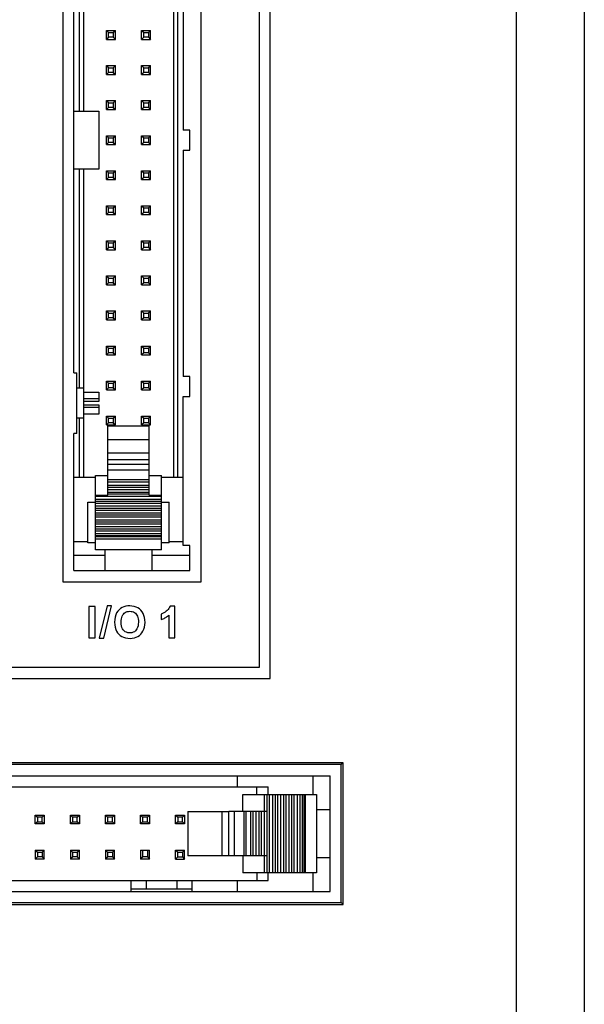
# Model space of a CAD drawing. Extents: x 0 to 750, y 0 to 420.
# Tile 32 of 45: x 409 to 429, y 209 to 245. Entities that reach past the tile are written whole.
import ezdxf

# ---------------------------------------------------------------- set-up
doc = ezdxf.new("R2010")
doc.units = 0
doc.header["$LTSCALE"] = 41.25
doc.layers.get('0').update_dxf_attribs({"linetype": 'CONTINUOUS'})
doc.layers.add('20_ALL_FEATURES', color=7, linetype='CONTINUOUS')

msp = doc.modelspace()

# ---------------------------------------------------------------- linework, layer by layer
at = {"color": 7, "linetype": 'CONTINUOUS'}
for p, q in [((429.49, 260.153), (429.49, 182.196)), ((418.115, 221.15), (418.115, 259.15)), ((417.715, 258.75), (417.715, 221.55)), ((410.615, 256.65), (410.615, 224.65)), ((415.615, 224.65), (415.615, 256.65)), ((411.365, 252.86), (411.365, 241.7)), ((414.615, 252.86), (414.615, 228.44)), ((414.765, 252.86), (414.765, 228.44)), ((414.965, 249.212), (414.965, 241.012)), ((411.215, 241.7), (411.215, 248.355)), ((411.015, 232.225), (411.015, 247.805)), ((427.04, 206.9), (427.04, 245.791)), ((412.195, 244.62), (412.515, 244.62)), ((412.195, 244.3), (412.195, 244.62)), ((412.195, 244.62), (412.27, 244.545)), ((412.27, 244.375), (412.195, 244.3)), ((412.27, 244.545), (412.44, 244.545)), ((412.27, 244.375), (412.27, 244.545)), ((412.44, 244.375), (412.27, 244.375)), ((412.44, 244.545), (412.515, 244.62)), ((412.44, 244.545), (412.44, 244.375)), ((412.44, 244.375), (412.515, 244.3)), ((412.515, 244.3), (412.515, 244.62)), ((413.465, 244.62), (413.785, 244.62)), ((413.465, 244.3), (413.465, 244.62)), ((413.465, 244.62), (413.54, 244.545)), ((413.54, 244.375), (413.465, 244.3)), ((413.54, 244.545), (413.71, 244.545)), ((413.54, 244.375), (413.54, 244.545)), ((413.71, 244.375), (413.54, 244.375)), ((413.71, 244.545), (413.785, 244.62)), ((413.71, 244.545), (413.71, 244.375)), ((413.71, 244.375), (413.785, 244.3)), ((413.785, 244.3), (413.785, 244.62)), ((412.195, 244.3), (412.515, 244.3)), ((413.465, 244.3), (413.785, 244.3)), ((412.195, 243.35), (412.515, 243.35)), ((412.195, 243.03), (412.195, 243.35)), ((412.195, 243.35), (412.27, 243.275)), ((412.44, 243.275), (412.515, 243.35)), ((412.515, 243.03), (412.515, 243.35)), ((413.465, 243.35), (413.785, 243.35)), ((413.465, 243.03), (413.465, 243.35)), ((413.465, 243.35), (413.54, 243.275)), ((413.71, 243.275), (413.785, 243.35)), ((413.785, 243.03), (413.785, 243.35)), ((412.27, 243.105), (412.195, 243.03)), ((412.195, 243.03), (412.515, 243.03)), ((412.27, 243.275), (412.44, 243.275)), ((412.27, 243.105), (412.27, 243.275)), ((412.44, 243.105), (412.27, 243.105)), ((412.44, 243.275), (412.44, 243.105)), ((412.44, 243.105), (412.515, 243.03)), ((413.54, 243.105), (413.465, 243.03)), ((413.465, 243.03), (413.785, 243.03)), ((413.54, 243.275), (413.71, 243.275)), ((413.54, 243.105), (413.54, 243.275)), ((413.71, 243.105), (413.54, 243.105)), ((413.71, 243.275), (413.71, 243.105)), ((413.71, 243.105), (413.785, 243.03)), ((412.195, 242.08), (412.515, 242.08)), ((412.195, 241.76), (412.195, 242.08)), ((412.195, 242.08), (412.27, 242.005)), ((412.27, 242.005), (412.44, 242.005)), ((412.27, 241.835), (412.27, 242.005)), ((412.44, 242.005), (412.515, 242.08)), ((412.44, 242.005), (412.44, 241.835)), ((412.515, 241.76), (412.515, 242.08)), ((413.465, 242.08), (413.785, 242.08)), ((413.465, 241.76), (413.465, 242.08)), ((413.465, 242.08), (413.54, 242.005)), ((413.54, 242.005), (413.71, 242.005)), ((413.54, 241.835), (413.54, 242.005)), ((413.71, 242.005), (413.785, 242.08)), ((413.71, 242.005), (413.71, 241.835)), ((413.785, 241.76), (413.785, 242.08)), ((411.015, 241.7), (411.915, 241.7)), ((411.915, 241.7), (411.915, 239.6)), ((412.27, 241.835), (412.195, 241.76)), ((412.195, 241.76), (412.515, 241.76)), ((412.44, 241.835), (412.27, 241.835)), ((412.44, 241.835), (412.515, 241.76)), ((413.54, 241.835), (413.465, 241.76)), ((413.465, 241.76), (413.785, 241.76)), ((413.71, 241.835), (413.54, 241.835)), ((413.71, 241.835), (413.785, 241.76)), ((412.195, 240.81), (412.515, 240.81)), ((412.195, 240.49), (412.195, 240.81)), ((412.195, 240.81), (412.27, 240.735)), ((412.44, 240.735), (412.515, 240.81)), ((412.515, 240.49), (412.515, 240.81)), ((413.465, 240.81), (413.785, 240.81)), ((413.465, 240.49), (413.465, 240.81)), ((413.465, 240.81), (413.54, 240.735)), ((413.71, 240.735), (413.785, 240.81)), ((413.785, 240.49), (413.785, 240.81)), ((415.215, 241.012), (414.965, 241.012)), ((415.215, 240.287), (415.215, 241.012)), ((412.27, 240.565), (412.195, 240.49)), ((412.195, 240.49), (412.515, 240.49)), ((412.27, 240.735), (412.44, 240.735)), ((412.27, 240.565), (412.27, 240.735)), ((412.44, 240.565), (412.27, 240.565)), ((412.44, 240.735), (412.44, 240.565)), ((412.44, 240.565), (412.515, 240.49)), ((413.54, 240.565), (413.465, 240.49)), ((413.465, 240.49), (413.785, 240.49)), ((413.54, 240.735), (413.71, 240.735)), ((413.54, 240.565), (413.54, 240.735)), ((413.71, 240.565), (413.54, 240.565)), ((413.71, 240.735), (413.71, 240.565)), ((413.71, 240.565), (413.785, 240.49)), ((414.965, 240.287), (415.215, 240.287)), ((414.965, 240.287), (414.965, 232.087)), ((411.915, 239.6), (411.015, 239.6)), ((411.215, 231.675), (411.215, 239.6)), ((411.365, 239.6), (411.365, 228.44)), ((412.195, 239.54), (412.515, 239.54)), ((412.195, 239.22), (412.195, 239.54)), ((412.195, 239.54), (412.27, 239.465)), ((412.27, 239.465), (412.44, 239.465)), ((412.27, 239.295), (412.27, 239.465)), ((412.44, 239.465), (412.515, 239.54)), ((412.44, 239.465), (412.44, 239.295)), ((412.515, 239.22), (412.515, 239.54)), ((413.465, 239.54), (413.785, 239.54)), ((413.465, 239.22), (413.465, 239.54)), ((413.465, 239.54), (413.54, 239.465)), ((413.54, 239.465), (413.71, 239.465)), ((413.54, 239.295), (413.54, 239.465)), ((413.71, 239.465), (413.785, 239.54)), ((413.71, 239.465), (413.71, 239.295)), ((413.785, 239.22), (413.785, 239.54)), ((412.27, 239.295), (412.195, 239.22)), ((412.195, 239.22), (412.515, 239.22)), ((412.44, 239.295), (412.27, 239.295)), ((412.44, 239.295), (412.515, 239.22)), ((413.54, 239.295), (413.465, 239.22)), ((413.465, 239.22), (413.785, 239.22)), ((413.71, 239.295), (413.54, 239.295)), ((413.71, 239.295), (413.785, 239.22)), ((412.195, 238.27), (412.515, 238.27)), ((412.195, 237.95), (412.195, 238.27)), ((412.195, 238.27), (412.27, 238.195)), ((412.27, 238.025), (412.195, 237.95)), ((412.195, 237.95), (412.515, 237.95)), ((412.27, 238.195), (412.44, 238.195)), ((412.27, 238.025), (412.27, 238.195)), ((412.44, 238.025), (412.27, 238.025)), ((412.44, 238.195), (412.515, 238.27)), ((412.44, 238.195), (412.44, 238.025)), ((412.44, 238.025), (412.515, 237.95)), ((412.515, 237.95), (412.515, 238.27)), ((413.465, 238.27), (413.785, 238.27)), ((413.465, 237.95), (413.465, 238.27)), ((413.465, 238.27), (413.54, 238.195)), ((413.54, 238.025), (413.465, 237.95)), ((413.465, 237.95), (413.785, 237.95)), ((413.54, 238.195), (413.71, 238.195)), ((413.54, 238.025), (413.54, 238.195)), ((413.71, 238.025), (413.54, 238.025)), ((413.71, 238.195), (413.785, 238.27)), ((413.71, 238.195), (413.71, 238.025)), ((413.71, 238.025), (413.785, 237.95)), ((413.785, 237.95), (413.785, 238.27)), ((412.195, 237), (412.515, 237)), ((412.195, 236.68), (412.195, 237)), ((412.195, 237), (412.27, 236.925)), ((412.27, 236.925), (412.44, 236.925)), ((412.27, 236.755), (412.27, 236.925)), ((412.44, 236.925), (412.515, 237)), ((412.44, 236.925), (412.44, 236.755)), ((412.515, 236.68), (412.515, 237)), ((413.465, 237), (413.785, 237)), ((413.465, 236.68), (413.465, 237)), ((413.465, 237), (413.54, 236.925)), ((413.54, 236.925), (413.71, 236.925)), ((413.54, 236.755), (413.54, 236.925)), ((413.71, 236.925), (413.785, 237)), ((413.71, 236.925), (413.71, 236.755)), ((413.785, 236.68), (413.785, 237)), ((412.27, 236.755), (412.195, 236.68)), ((412.195, 236.68), (412.515, 236.68)), ((412.44, 236.755), (412.27, 236.755)), ((412.44, 236.755), (412.515, 236.68)), ((413.54, 236.755), (413.465, 236.68)), ((413.465, 236.68), (413.785, 236.68)), ((413.71, 236.755), (413.54, 236.755)), ((413.71, 236.755), (413.785, 236.68)), ((412.195, 235.73), (412.515, 235.73)), ((412.195, 235.41), (412.195, 235.73)), ((412.195, 235.73), (412.27, 235.655)), ((412.27, 235.485), (412.195, 235.41)), ((412.27, 235.655), (412.44, 235.655)), ((412.27, 235.485), (412.27, 235.655)), ((412.44, 235.485), (412.27, 235.485)), ((412.44, 235.655), (412.515, 235.73)), ((412.44, 235.655), (412.44, 235.485)), ((412.44, 235.485), (412.515, 235.41)), ((412.515, 235.41), (412.515, 235.73)), ((413.465, 235.73), (413.785, 235.73)), ((413.465, 235.41), (413.465, 235.73)), ((413.465, 235.73), (413.54, 235.655)), ((413.54, 235.485), (413.465, 235.41)), ((413.54, 235.655), (413.71, 235.655)), ((413.54, 235.485), (413.54, 235.655)), ((413.71, 235.485), (413.54, 235.485)), ((413.71, 235.655), (413.785, 235.73)), ((413.71, 235.655), (413.71, 235.485)), ((413.71, 235.485), (413.785, 235.41)), ((413.785, 235.41), (413.785, 235.73)), ((412.195, 235.41), (412.515, 235.41)), ((413.465, 235.41), (413.785, 235.41)), ((412.195, 234.46), (412.515, 234.46)), ((412.195, 234.14), (412.195, 234.46)), ((412.195, 234.46), (412.27, 234.385)), ((412.27, 234.385), (412.44, 234.385)), ((412.27, 234.215), (412.27, 234.385)), ((412.44, 234.385), (412.515, 234.46)), ((412.44, 234.385), (412.44, 234.215)), ((412.515, 234.14), (412.515, 234.46)), ((413.465, 234.46), (413.785, 234.46)), ((413.465, 234.14), (413.465, 234.46)), ((413.465, 234.46), (413.54, 234.385)), ((413.54, 234.385), (413.71, 234.385)), ((413.54, 234.215), (413.54, 234.385)), ((413.71, 234.385), (413.785, 234.46)), ((413.71, 234.385), (413.71, 234.215)), ((413.785, 234.14), (413.785, 234.46)), ((412.27, 234.215), (412.195, 234.14)), ((412.195, 234.14), (412.515, 234.14)), ((412.44, 234.215), (412.27, 234.215)), ((412.44, 234.215), (412.515, 234.14)), ((413.54, 234.215), (413.465, 234.14)), ((413.465, 234.14), (413.785, 234.14)), ((413.71, 234.215), (413.54, 234.215)), ((413.71, 234.215), (413.785, 234.14)), ((412.195, 233.19), (412.515, 233.19)), ((412.195, 232.87), (412.195, 233.19)), ((412.195, 233.19), (412.27, 233.115)), ((412.27, 232.945), (412.195, 232.87)), ((412.27, 233.115), (412.44, 233.115)), ((412.27, 232.945), (412.27, 233.115)), ((412.44, 232.945), (412.27, 232.945)), ((412.44, 233.115), (412.515, 233.19)), ((412.44, 233.115), (412.44, 232.945)), ((412.44, 232.945), (412.515, 232.87)), ((412.515, 232.87), (412.515, 233.19)), ((413.465, 233.19), (413.785, 233.19)), ((413.465, 232.87), (413.465, 233.19)), ((413.465, 233.19), (413.54, 233.115)), ((413.54, 232.945), (413.465, 232.87)), ((413.54, 233.115), (413.71, 233.115)), ((413.54, 232.945), (413.54, 233.115)), ((413.71, 232.945), (413.54, 232.945)), ((413.71, 233.115), (413.785, 233.19)), ((413.71, 233.115), (413.71, 232.945)), ((413.71, 232.945), (413.785, 232.87)), ((413.785, 232.87), (413.785, 233.19)), ((412.195, 232.87), (412.515, 232.87)), ((413.465, 232.87), (413.785, 232.87)), ((411.015, 232.225), (411.115, 232.225)), ((411.115, 230.025), (411.115, 232.225)), ((412.195, 231.92), (412.515, 231.92)), ((412.195, 231.6), (412.195, 231.92)), ((412.195, 231.92), (412.27, 231.845)), ((412.44, 231.845), (412.515, 231.92)), ((412.515, 231.6), (412.515, 231.92)), ((413.465, 231.92), (413.785, 231.92)), ((413.465, 231.6), (413.465, 231.92)), ((413.465, 231.92), (413.54, 231.845)), ((413.71, 231.845), (413.785, 231.92)), ((413.785, 231.6), (413.785, 231.92)), ((415.215, 232.087), (414.965, 232.087)), ((415.215, 231.362), (415.215, 232.087)), ((411.115, 231.675), (411.365, 231.675)), ((411.365, 231.525), (411.915, 231.525)), ((411.915, 231.525), (411.915, 231.186)), ((412.27, 231.675), (412.195, 231.6)), ((412.195, 231.6), (412.515, 231.6)), ((412.27, 231.845), (412.44, 231.845)), ((412.27, 231.675), (412.27, 231.845)), ((412.44, 231.675), (412.27, 231.675)), ((412.44, 231.845), (412.44, 231.675)), ((412.44, 231.675), (412.515, 231.6)), ((413.54, 231.675), (413.465, 231.6)), ((413.465, 231.6), (413.785, 231.6)), ((413.54, 231.845), (413.71, 231.845)), ((413.54, 231.675), (413.54, 231.845)), ((413.71, 231.675), (413.54, 231.675)), ((413.71, 231.845), (413.71, 231.675)), ((413.71, 231.675), (413.785, 231.6)), ((411.915, 231.275), (411.365, 231.275)), ((411.915, 231.186), (411.365, 231.186)), ((414.965, 231.362), (415.215, 231.362)), ((414.965, 225.96), (414.965, 231.362)), ((411.365, 231.063), (411.915, 231.063)), ((411.365, 230.975), (411.915, 230.975)), ((411.915, 231.063), (411.915, 230.725)), ((411.365, 230.575), (411.115, 230.575)), ((411.215, 228.44), (411.215, 230.575)), ((411.915, 230.725), (411.365, 230.725)), ((412.195, 230.65), (412.515, 230.65)), ((412.195, 230.33), (412.195, 230.65)), ((412.195, 230.65), (412.27, 230.575)), ((412.27, 230.575), (412.44, 230.575)), ((412.27, 230.405), (412.27, 230.575)), ((412.44, 230.575), (412.515, 230.65)), ((412.44, 230.575), (412.44, 230.405)), ((412.515, 230.33), (412.515, 230.65)), ((413.465, 230.65), (413.785, 230.65)), ((413.465, 230.33), (413.465, 230.65)), ((413.465, 230.65), (413.54, 230.575)), ((413.54, 230.575), (413.71, 230.575)), ((413.54, 230.405), (413.54, 230.575)), ((413.71, 230.575), (413.785, 230.65)), ((413.71, 230.575), (413.71, 230.405)), ((413.785, 230.33), (413.785, 230.65)), ((412.27, 230.405), (412.195, 230.33)), ((412.195, 230.33), (412.515, 230.33)), ((412.24, 230.3), (413.74, 230.3)), ((412.24, 227.791), (412.24, 230.3)), ((412.44, 230.405), (412.27, 230.405)), ((412.44, 230.405), (412.515, 230.33)), ((413.54, 230.405), (413.465, 230.33)), ((413.465, 230.33), (413.785, 230.33)), ((413.71, 230.405), (413.54, 230.405)), ((413.71, 230.405), (413.785, 230.33)), ((413.74, 227.791), (413.74, 230.3)), ((411.115, 230.025), (411.015, 230.025)), ((411.015, 225.06), (411.015, 230.025)), ((412.24, 229.808), (413.74, 229.808)), ((412.24, 229.316), (413.74, 229.316)), ((412.24, 229.076), (413.74, 229.076)), ((412.24, 228.909), (413.74, 228.909)), ((412.24, 228.704), (413.74, 228.704)), ((411.015, 228.44), (411.79, 228.44)), ((411.79, 228.505), (412.24, 228.505)), ((411.79, 225.805), (411.79, 228.505)), ((412.24, 228.361), (413.74, 228.361)), ((413.74, 228.505), (414.19, 228.505)), ((414.19, 226.325), (414.19, 228.505)), ((414.19, 228.44), (414.965, 228.44)), ((412.24, 228.275), (413.74, 228.275)), ((412.24, 228.147), (413.74, 228.147)), ((412.24, 228.072), (413.74, 228.072)), ((412.24, 227.997), (413.74, 227.997)), ((411.79, 227.791), (412.24, 227.791)), ((411.79, 227.747), (414.19, 227.747)), ((411.79, 227.647), (414.19, 227.647)), ((412.24, 227.897), (413.74, 227.897)), ((413.74, 227.822), (412.24, 227.822)), ((413.74, 227.791), (414.19, 227.791)), ((411.515, 227.54), (411.79, 227.54)), ((411.515, 226.06), (411.515, 227.54)), ((411.79, 227.572), (414.19, 227.572)), ((411.79, 227.497), (414.19, 227.497)), ((411.79, 227.397), (414.19, 227.397)), ((411.79, 227.322), (414.19, 227.322)), ((411.79, 227.247), (414.19, 227.247)), ((414.19, 227.54), (414.465, 227.54)), ((414.465, 226.06), (414.465, 227.54)), ((411.79, 227.147), (414.19, 227.147)), ((411.79, 227.072), (414.19, 227.072)), ((411.79, 226.997), (414.19, 226.997)), ((411.79, 226.897), (414.19, 226.897)), ((411.79, 226.822), (414.19, 226.822)), ((411.79, 226.747), (414.19, 226.747)), ((411.79, 226.647), (414.19, 226.647)), ((411.79, 226.572), (414.19, 226.572)), ((411.79, 226.497), (414.19, 226.497)), ((411.79, 226.397), (414.19, 226.397)), ((411.79, 226.322), (414.19, 226.322)), ((411.79, 226.291), (414.19, 226.291)), ((414.19, 226.198), (411.79, 226.198)), ((414.19, 225.805), (414.19, 226.322)), ((411.515, 226.099), (411.015, 226.099)), ((411.79, 226.06), (411.515, 226.06)), ((414.19, 225.805), (411.79, 225.805)), ((412.14, 225.06), (412.14, 225.805)), ((413.84, 225.805), (413.84, 225.06)), ((414.465, 226.06), (414.19, 226.06)), ((414.965, 226.099), (414.465, 226.099)), ((415.215, 225.96), (414.965, 225.96)), ((415.215, 225.06), (415.215, 225.96)), ((412.14, 225.606), (411.015, 225.606)), ((415.215, 225.606), (413.84, 225.606)), ((411.015, 225.06), (415.215, 225.06)), ((410.615, 224.65), (415.615, 224.65)), ((411.788, 223.757), (411.558, 223.757)), ((411.558, 223.757), (411.558, 222.62)), ((411.788, 222.62), (411.788, 223.757)), ((412.213, 223.776), (411.93, 222.601)), ((412.092, 222.601), (412.376, 223.776)), ((412.376, 223.776), (412.213, 223.776)), ((414.67, 223.763), (414.493, 223.763)), ((414.67, 222.62), (414.67, 223.763)), ((414.171, 223.476), (414.171, 223.278)), ((414.452, 223.443), (414.452, 222.62)), ((411.558, 222.62), (411.788, 222.62)), ((411.93, 222.601), (412.092, 222.601)), ((414.452, 222.62), (414.67, 222.62)), ((417.715, 221.55), (397.015, 221.55)), ((396.615, 221.15), (418.115, 221.15)), ((420.755, 218.09), (393.724, 218.09)), ((420.69, 218.025), (393.79, 218.025)), ((420.755, 218.09), (420.69, 218.025)), ((420.69, 213.025), (420.69, 218.025)), ((420.755, 212.959), (420.755, 218.09)), ((409.617, 216.2), (409.942, 216.2)), ((409.617, 216.2), (409.692, 216.125)), ((409.617, 215.875), (409.617, 216.2)), ((409.867, 216.125), (409.942, 216.2)), ((409.942, 216.2), (409.942, 215.875)), ((410.887, 216.2), (411.212, 216.2)), ((410.887, 216.2), (410.962, 216.125)), ((410.887, 215.875), (410.887, 216.2)), ((411.137, 216.125), (411.212, 216.2)), ((411.212, 216.2), (411.212, 215.875)), ((412.157, 216.2), (412.482, 216.2)), ((412.157, 216.2), (412.232, 216.125)), ((412.157, 215.875), (412.157, 216.2)), ((412.407, 216.125), (412.482, 216.2)), ((412.482, 216.2), (412.482, 215.875)), ((413.427, 216.2), (413.752, 216.2)), ((413.427, 216.2), (413.502, 216.125)), ((413.427, 215.875), (413.427, 216.2)), ((413.677, 216.125), (413.752, 216.2)), ((413.752, 216.2), (413.752, 215.875)), ((414.697, 216.2), (415.022, 216.2)), ((414.697, 216.2), (414.772, 216.125)), ((414.697, 215.875), (414.697, 216.2)), ((414.947, 216.125), (415.022, 216.2)), ((415.022, 216.2), (415.022, 215.875)), ((416.815, 216.325), (416.616, 216.325)), ((416.616, 214.725), (416.616, 216.325)), ((409.692, 215.95), (409.617, 215.875)), ((409.942, 215.875), (409.617, 215.875)), ((409.867, 216.125), (409.692, 216.125)), ((409.692, 216.125), (409.692, 215.95)), ((409.692, 215.95), (409.867, 215.95)), ((409.867, 215.95), (409.867, 216.125)), ((409.942, 215.875), (409.867, 215.95)), ((410.962, 215.95), (410.887, 215.875)), ((411.212, 215.875), (410.887, 215.875)), ((411.137, 216.125), (410.962, 216.125)), ((410.962, 216.125), (410.962, 215.95)), ((410.962, 215.95), (411.137, 215.95)), ((411.137, 215.95), (411.137, 216.125)), ((411.212, 215.875), (411.137, 215.95)), ((412.232, 215.95), (412.157, 215.875)), ((412.482, 215.875), (412.157, 215.875)), ((412.407, 216.125), (412.232, 216.125)), ((412.232, 216.125), (412.232, 215.95)), ((412.232, 215.95), (412.407, 215.95)), ((412.407, 215.95), (412.407, 216.125)), ((412.482, 215.875), (412.407, 215.95)), ((413.502, 215.95), (413.427, 215.875)), ((413.752, 215.875), (413.427, 215.875)), ((413.677, 216.125), (413.502, 216.125)), ((413.502, 216.125), (413.502, 215.95)), ((413.502, 215.95), (413.677, 215.95)), ((413.677, 215.95), (413.677, 216.125)), ((413.752, 215.875), (413.677, 215.95)), ((414.772, 215.95), (414.697, 215.875)), ((415.022, 215.875), (414.697, 215.875)), ((414.947, 216.125), (414.772, 216.125)), ((414.772, 216.125), (414.772, 215.95)), ((414.772, 215.95), (414.947, 215.95)), ((414.947, 215.95), (414.947, 216.125)), ((415.022, 215.875), (414.947, 215.95)), ((409.617, 214.93), (409.942, 214.93)), ((409.617, 214.93), (409.692, 214.855)), ((409.617, 214.93), (409.617, 214.605)), ((409.692, 214.855), (409.867, 214.855)), ((409.692, 214.855), (409.692, 214.68)), ((409.867, 214.855), (409.942, 214.93)), ((409.867, 214.855), (409.867, 214.68)), ((409.942, 214.605), (409.942, 214.93)), ((410.887, 214.93), (411.212, 214.93)), ((410.887, 214.93), (410.962, 214.855)), ((410.887, 214.93), (410.887, 214.605)), ((410.962, 214.855), (411.137, 214.855)), ((410.962, 214.855), (410.962, 214.68)), ((411.137, 214.855), (411.212, 214.93)), ((411.137, 214.855), (411.137, 214.68)), ((411.212, 214.605), (411.212, 214.93)), ((412.157, 214.93), (412.482, 214.93)), ((412.157, 214.93), (412.232, 214.855)), ((412.157, 214.93), (412.157, 214.605)), ((412.232, 214.855), (412.407, 214.855)), ((412.232, 214.855), (412.232, 214.68)), ((412.407, 214.855), (412.482, 214.93)), ((412.407, 214.855), (412.407, 214.68)), ((412.482, 214.605), (412.482, 214.93)), ((413.427, 214.93), (413.752, 214.93)), ((413.427, 214.93), (413.427, 214.605)), ((413.502, 214.93), (413.502, 214.68)), ((413.677, 214.93), (413.677, 214.68)), ((413.752, 214.605), (413.752, 214.93)), ((414.697, 214.93), (415.022, 214.93)), ((414.697, 214.93), (414.772, 214.855)), ((414.697, 214.605), (414.697, 214.93)), ((414.772, 214.855), (414.947, 214.855)), ((414.772, 214.68), (414.772, 214.855)), ((414.947, 214.855), (415.022, 214.93)), ((414.947, 214.855), (414.947, 214.68)), ((415.022, 214.605), (415.022, 214.93)), ((409.692, 214.68), (409.617, 214.605)), ((409.942, 214.605), (409.617, 214.605)), ((409.867, 214.68), (409.692, 214.68)), ((409.867, 214.68), (409.942, 214.605)), ((410.962, 214.68), (410.887, 214.605)), ((411.212, 214.605), (410.887, 214.605)), ((411.137, 214.68), (410.962, 214.68)), ((411.137, 214.68), (411.212, 214.605)), ((412.232, 214.68), (412.157, 214.605)), ((412.482, 214.605), (412.157, 214.605)), ((412.407, 214.68), (412.232, 214.68)), ((412.407, 214.68), (412.482, 214.605)), ((413.502, 214.68), (413.427, 214.605)), ((413.752, 214.605), (413.427, 214.605)), ((413.677, 214.68), (413.502, 214.68)), ((413.677, 214.68), (413.752, 214.605)), ((414.697, 214.605), (414.772, 214.68)), ((414.697, 214.605), (415.022, 214.605)), ((414.772, 214.68), (414.947, 214.68)), ((414.947, 214.68), (415.022, 214.605)), ((416.815, 214.725), (416.616, 214.725)), ((393.79, 213.025), (420.69, 213.025)), ((420.755, 212.959), (420.69, 213.025)), ((393.724, 212.959), (420.755, 212.959))]:
    msp.add_line(p, q, dxfattribs=at)
for points in [[(413.588, 223.174), (413.582, 223.268), (413.569, 223.354), (413.547, 223.433), (413.519, 223.503), (413.482, 223.566), (413.438, 223.62), (413.388, 223.666), (413.33, 223.705), (413.266, 223.735), (413.194, 223.757), (413.116, 223.772), (413.038, 223.778), (412.963, 223.775), (412.888, 223.764), (412.819, 223.744), (412.757, 223.717), (412.7, 223.681), (412.649, 223.637), (412.602, 223.584), (412.561, 223.522), (412.528, 223.451), (412.505, 223.371), (412.49, 223.281), (412.484, 223.182)], [(414.493, 223.763), (414.475, 223.724), (414.453, 223.687), (414.426, 223.65), (414.394, 223.615), (414.357, 223.582), (414.316, 223.551), (414.272, 223.523), (414.223, 223.498), (414.171, 223.476)], [(412.721, 223.189), (412.725, 223.251), (412.733, 223.308), (412.745, 223.359), (412.762, 223.406), (412.782, 223.447), (412.807, 223.482), (412.835, 223.512), (412.868, 223.536), (412.904, 223.555), (412.945, 223.569), (412.99, 223.578), (413.036, 223.581), (413.082, 223.578), (413.128, 223.569), (413.17, 223.555), (413.207, 223.536), (413.239, 223.512), (413.268, 223.481), (413.292, 223.446), (413.313, 223.404), (413.329, 223.357), (413.341, 223.305), (413.348, 223.247), (413.351, 223.184)], [(414.171, 223.278), (414.207, 223.29), (414.241, 223.305), (414.275, 223.32), (414.308, 223.338), (414.34, 223.357), (414.37, 223.377), (414.399, 223.398), (414.426, 223.42), (414.452, 223.443)], [(412.484, 223.182), (412.491, 223.086), (412.505, 223), (412.527, 222.924), (412.557, 222.858), (412.594, 222.801), (412.637, 222.751), (412.688, 222.708), (412.747, 222.671), (412.811, 222.642), (412.885, 222.619), (412.966, 222.605), (413.046, 222.6), (413.124, 222.605), (413.201, 222.621), (413.272, 222.643), (413.333, 222.672), (413.387, 222.709), (413.436, 222.753), (413.478, 222.804), (413.514, 222.862), (413.543, 222.929), (413.565, 223.003), (413.58, 223.084), (413.588, 223.174)], [(413.351, 223.184), (413.345, 223.114), (413.334, 223.051), (413.318, 222.995), (413.296, 222.946), (413.269, 222.904), (413.238, 222.869), (413.201, 222.84), (413.16, 222.819), (413.115, 222.805), (413.065, 222.798), (413.011, 222.798), (412.961, 222.805), (412.915, 222.82), (412.872, 222.842), (412.834, 222.871), (412.802, 222.906), (412.775, 222.949), (412.754, 222.998), (412.737, 223.055), (412.727, 223.119), (412.721, 223.189)]]:
    msp.add_lwpolyline(points, dxfattribs=at)
at = {"layer": '20_ALL_FEATURES', "color": 7, "linetype": 'CONTINUOUS'}
for p, q in [((394.19, 217.625), (420.29, 217.625)), ((416.92, 217.625), (416.92, 217.225)), ((419.675, 216.947), (419.675, 217.625)), ((420.29, 213.425), (420.29, 217.625)), ((396.43, 217.225), (418.05, 217.225)), ((417.124, 216.947), (419.79, 216.947)), ((417.124, 216.325), (417.124, 216.947)), ((417.64, 216.947), (417.64, 217.225)), ((417.909, 216.325), (417.909, 216.947)), ((418.003, 216.947), (418.003, 216.325)), ((418.05, 216.947), (418.05, 217.225)), ((418.1, 214.102), (418.1, 216.947)), ((418.2, 216.947), (418.2, 214.102)), ((418.297, 216.947), (418.297, 214.102)), ((418.397, 214.102), (418.397, 216.947)), ((418.497, 216.947), (418.497, 214.102)), ((418.595, 216.947), (418.595, 214.102)), ((418.695, 214.102), (418.695, 216.947)), ((418.795, 216.947), (418.795, 214.102)), ((418.892, 216.947), (418.892, 214.102)), ((418.992, 214.102), (418.992, 216.947)), ((419.092, 216.947), (419.092, 214.102)), ((419.19, 216.947), (419.19, 214.102)), ((419.29, 214.102), (419.29, 216.947)), ((419.334, 216.947), (419.334, 214.102)), ((419.4, 214.102), (419.4, 216.947)), ((419.79, 216.947), (419.79, 214.102)), ((415.14, 216.325), (416.616, 216.325)), ((415.14, 216.325), (415.14, 214.725)), ((416.365, 216.325), (416.365, 214.725)), ((418.002, 216.325), (416.815, 216.325)), ((416.815, 216.325), (416.815, 214.725)), ((417.182, 214.725), (417.182, 216.325)), ((417.238, 216.325), (417.238, 214.725)), ((417.405, 216.325), (417.405, 214.725)), ((417.505, 214.725), (417.505, 216.325)), ((417.605, 216.325), (417.605, 214.725)), ((417.702, 216.325), (417.702, 214.725)), ((417.802, 214.725), (417.802, 216.325)), ((417.902, 216.325), (417.902, 214.725)), ((418, 216.325), (418, 214.725)), ((419.79, 216.4), (420.29, 216.4)), ((416.616, 214.725), (415.14, 214.725)), ((418, 214.725), (416.815, 214.725)), ((417.124, 214.725), (417.124, 214.102)), ((417.909, 214.102), (417.909, 214.725)), ((418.002, 214.725), (418.003, 214.102)), ((420.29, 214.65), (419.79, 214.65)), ((419.79, 214.102), (417.124, 214.102)), ((417.64, 214.102), (417.64, 213.825)), ((418.05, 213.825), (418.05, 214.102)), ((419.675, 213.425), (419.675, 214.102)), ((408.29, 213.825), (418.05, 213.825)), ((413.09, 213.425), (413.09, 213.825)), ((413.64, 213.525), (413.64, 213.825)), ((414.74, 213.825), (414.74, 213.525)), ((415.29, 213.425), (415.29, 213.825)), ((416.92, 213.825), (416.92, 213.425)), ((394.19, 213.425), (420.29, 213.425)), ((413.09, 213.525), (415.29, 213.525))]:
    msp.add_line(p, q, dxfattribs=at)

doc.saveas('drawing.dxf')
